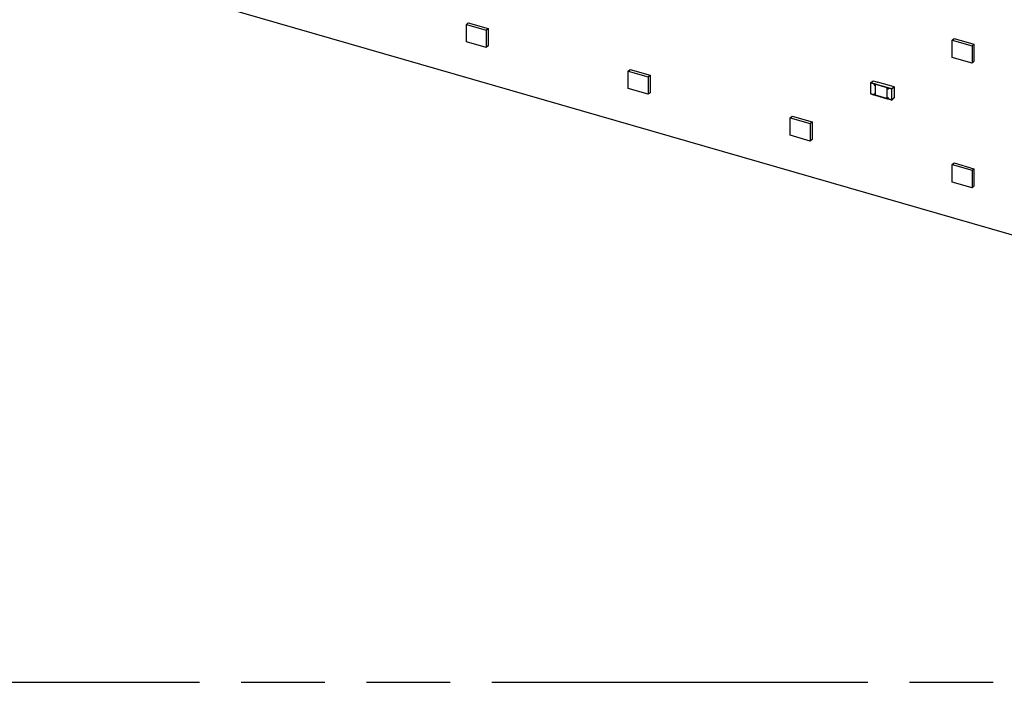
# Model space of a CAD drawing. Header units: millimetres. Extents: x 0 to 210, y 0 to 297.
# Tile 20 of 27: x 117 to 139, y 208 to 223. Entities that reach past the tile are written whole.
import ezdxf

# ---------------------------------------------------------------- set-up
doc = ezdxf.new("R2010")
doc.units = ezdxf.units.MM
doc.header["$LTSCALE"] = 19.36
doc.linetypes.add('PHANTOM', pattern=[0.8, 0.45, -0.05, 0.1, -0.05, 0.1, -0.05])
doc.layers.get('0').update_dxf_attribs({"linetype": 'CONTINUOUS'})
doc.layers.add('DEFAULT_3', color=7, linetype='PHANTOM')

msp = doc.modelspace()

# ---------------------------------------------------------------- linework, layer by layer
at = {"color": 7, "linetype": 'Continuous'}
for p, q in [((139.95651, 217.95881), (58.26178, 241.54205)), ((126.97642, 222.93559), (127.01975, 222.97312)), ((127.01975, 222.97312), (127.48163, 222.83979)), ((126.97642, 222.93559), (127.4383, 222.80226)), ((126.97642, 222.53145), (126.97642, 222.93559)), ((127.4383, 222.80226), (127.48163, 222.83979)), ((127.4383, 222.80226), (127.4383, 222.39812)), ((127.48163, 222.83979), (127.48163, 222.43564)), ((127.4383, 222.39812), (126.97642, 222.53145)), ((138.2347, 222.57234), (138.27804, 222.60987)), ((138.2347, 222.57234), (138.69658, 222.43901)), ((138.2347, 222.1682), (138.2347, 222.57234)), ((138.27804, 222.60987), (138.73991, 222.47654)), ((127.48163, 222.43564), (127.4383, 222.39812)), ((138.69658, 222.43901), (138.73991, 222.47654)), ((138.69658, 222.43901), (138.69658, 222.03487)), ((138.73991, 222.47654), (138.73991, 222.0724)), ((138.69658, 222.03487), (138.2347, 222.1682)), ((138.73991, 222.0724), (138.69658, 222.03487)), ((130.72918, 221.85226), (130.77251, 221.88979)), ((130.72918, 221.85226), (131.19106, 221.71893)), ((130.72918, 221.44812), (130.72918, 221.85226)), ((130.77251, 221.88979), (131.23439, 221.75646)), ((131.19106, 221.71893), (131.23439, 221.75646)), ((131.19106, 221.71893), (131.19106, 221.31479)), ((131.23439, 221.75646), (131.23439, 221.35231)), ((136.34478, 221.58061), (136.34478, 221.32585)), ((136.3454, 221.58208), (136.40081, 221.63008)), ((136.40353, 221.63067), (136.50883, 221.60028)), ((136.50407, 221.59609), (136.50845, 221.59988)), ((136.77832, 221.51692), (136.50407, 221.59609)), ((136.50845, 221.59988), (136.50885, 221.6003)), ((136.50845, 221.59988), (136.50845, 221.59609)), ((131.19106, 221.31479), (130.72918, 221.44812)), ((131.23439, 221.35231), (131.19106, 221.31479)), ((136.43138, 221.55814), (136.42802, 221.55554)), ((136.43138, 221.53215), (136.42802, 221.52959)), ((136.43576, 221.56192), (136.43138, 221.55814)), ((136.43138, 221.53215), (136.43576, 221.53594)), ((136.43576, 221.56192), (136.45741, 221.55567)), ((136.43576, 221.56192), (136.43576, 221.53594)), ((136.45438, 221.53057), (136.43576, 221.53594)), ((136.45303, 221.5259), (136.44967, 221.52333)), ((136.45741, 221.55567), (136.45303, 221.55189)), ((136.45303, 221.55189), (136.45303, 221.29208)), ((136.72727, 221.47272), (136.72391, 221.47013)), ((136.73165, 221.47651), (136.72727, 221.47272)), ((136.72727, 221.44674), (136.73165, 221.45053)), ((136.72727, 221.23889), (136.72727, 221.44674)), ((136.73165, 221.47651), (136.7533, 221.47026)), ((136.73165, 221.47651), (136.73165, 221.45053)), ((136.75027, 221.44515), (136.73165, 221.45053)), ((136.74892, 221.46647), (136.7533, 221.47026)), ((136.74892, 221.46647), (136.74892, 221.44049)), ((136.77832, 221.51692), (136.78269, 221.52071)), ((136.88923, 221.49047), (136.78392, 221.52086)), ((136.89094, 221.48694), (136.89094, 221.23218)), ((136.3465, 221.32232), (136.43015, 221.29817)), ((136.4518, 221.31791), (136.43015, 221.32416)), ((136.43576, 221.30212), (136.43138, 221.29833)), ((136.43576, 221.32254), (136.43576, 221.30212)), ((136.45438, 221.29674), (136.43576, 221.30212)), ((136.45262, 221.29166), (136.45407, 221.29265)), ((136.45265, 221.29168), (136.72604, 221.21276)), ((136.72686, 221.23847), (136.72832, 221.23946)), ((136.72689, 221.23849), (136.74854, 221.23224)), ((136.73165, 221.2167), (136.72727, 221.21291)), ((136.73165, 221.23712), (136.73165, 221.2167)), ((136.75027, 221.21133), (136.73165, 221.2167)), ((136.74851, 221.20625), (136.74996, 221.20724)), ((136.74852, 221.23222), (136.74998, 221.2332)), ((136.83219, 221.18212), (136.74854, 221.20626)), ((136.74892, 221.23264), (136.74892, 221.20666)), ((136.89033, 221.2307), (136.83491, 221.18271)), ((134.48194, 220.76893), (134.52527, 220.80646)), ((134.48194, 220.76893), (134.94382, 220.6356)), ((134.48194, 220.36479), (134.48194, 220.76893)), ((134.52527, 220.80646), (134.98715, 220.67313)), ((134.94382, 220.6356), (134.98715, 220.67313)), ((134.98715, 220.67313), (134.98715, 220.26899)), ((134.94382, 220.6356), (134.94382, 220.23146)), ((134.94382, 220.23146), (134.48194, 220.36479)), ((134.98715, 220.26899), (134.94382, 220.23146)), ((138.2347, 219.68561), (138.27804, 219.72313)), ((138.2347, 219.68561), (138.69658, 219.55227)), ((138.2347, 219.28146), (138.2347, 219.68561)), ((138.27804, 219.72313), (138.73991, 219.5898)), ((138.69658, 219.55227), (138.73991, 219.5898)), ((138.69658, 219.55227), (138.69658, 219.14813)), ((138.73991, 219.5898), (138.73991, 219.18566)), ((138.69658, 219.14813), (138.2347, 219.28146)), ((138.73991, 219.18566), (138.69658, 219.14813))]:
    msp.add_line(p, q, dxfattribs=at)
at = {"color": 9, "linetype": 'Continuous'}
for p, q in [((136.34585, 221.57862), (136.4274, 221.55508)), ((136.34585, 221.32386), (136.34585, 221.57862)), ((136.34731, 221.58241), (136.40272, 221.6304)), ((136.43138, 221.55814), (136.34731, 221.58241)), ((136.40272, 221.6304), (136.40353, 221.63067)), ((136.50556, 221.60122), (136.50845, 221.59988)), ((136.4274, 221.55508), (136.4274, 221.5291)), ((136.4274, 221.5291), (136.44905, 221.52285)), ((136.43138, 221.53215), (136.43138, 221.55814)), ((136.45303, 221.5259), (136.43138, 221.53215)), ((136.44905, 221.52285), (136.44905, 221.32005)), ((136.72727, 221.47272), (136.45303, 221.55189)), ((136.4541, 221.54737), (136.72329, 221.46966)), ((136.4541, 221.29261), (136.4541, 221.54737)), ((136.72329, 221.46966), (136.72329, 221.2149)), ((136.72727, 221.44674), (136.72727, 221.47272)), ((136.74892, 221.44049), (136.72727, 221.44674)), ((136.72834, 221.44222), (136.74999, 221.43597)), ((136.72834, 221.23943), (136.72834, 221.44222)), ((136.833, 221.4422), (136.74892, 221.46647)), ((136.74999, 221.46195), (136.83154, 221.43841)), ((136.74999, 221.43597), (136.74999, 221.46195)), ((136.78269, 221.52071), (136.78392, 221.52086)), ((136.83154, 221.43841), (136.83154, 221.18365)), ((136.88842, 221.49019), (136.833, 221.4422)), ((136.83553, 221.43894), (136.89094, 221.48694)), ((136.83553, 221.18419), (136.83553, 221.43894)), ((136.4274, 221.30032), (136.34585, 221.32386)), ((136.44905, 221.32005), (136.4274, 221.3263)), ((136.4274, 221.3263), (136.4274, 221.30032)), ((136.43138, 221.29833), (136.43138, 221.32431)), ((136.72329, 221.2149), (136.4541, 221.29261)), ((136.72727, 221.21291), (136.72727, 221.23889)), ((136.74999, 221.23318), (136.72834, 221.23943)), ((136.74999, 221.2072), (136.74999, 221.23318)), ((136.83154, 221.18365), (136.74999, 221.2072)), ((136.89094, 221.23218), (136.83553, 221.18419))]:
    msp.add_line(p, q, dxfattribs=at)
at = {"color": 7, "linetype": 'Continuous'}
msp.add_lwpolyline([(136.83219, 221.18212), (136.83266, 221.18202), (136.83314, 221.182), (136.83363, 221.18207), (136.83409, 221.18221), (136.83453, 221.18243), (136.83491, 221.18271)], dxfattribs=at)
at = {"color": 9, "linetype": 'Continuous'}
for points, knots in [([(136.34478, 221.58061), (136.3445, 221.58037), (136.34442, 221.5792), (136.34536, 221.57876), (136.34585, 221.57862)], [0, 0, 0, 0, 0.41879945, 1, 1, 1, 1]), ([(136.34731, 221.58241), (136.347, 221.5825), (136.34632, 221.5825), (136.34572, 221.58219), (136.34548, 221.58199)], [0, 0, 0, 0, 0.50308039, 1, 1, 1, 1]), ([(136.40272, 221.6304), (136.40284, 221.63048), (136.40309, 221.63061), (136.40337, 221.63058), (136.40349, 221.63053)], [0, 0, 0, 0, 0.53186652, 1, 1, 1, 1]), ([(136.88919, 221.49036), (136.88907, 221.49041), (136.88878, 221.49044), (136.88853, 221.49029), (136.88842, 221.49019)], [0, 0, 0, 0, 0.4595562, 1, 1, 1, 1]), ([(136.89094, 221.48694), (136.89105, 221.48703), (136.89122, 221.48725), (136.89125, 221.48753), (136.89123, 221.48766)], [0, 0, 0, 0, 0.51964822, 1, 1, 1, 1]), ([(136.34585, 221.32386), (136.3455, 221.32396), (136.34491, 221.32426), (136.34452, 221.32485), (136.34449, 221.32513)], [0, 0, 0, 0, 0.56246225, 1, 1, 1, 1]), ([(136.34653, 221.32243), (136.34632, 221.32252), (136.34593, 221.32299), (136.34585, 221.32354), (136.34585, 221.32386)], [0, 0, 0, 0, 0.42299255, 1, 1, 1, 1]), ([(136.83154, 221.18365), (136.83157, 221.18335), (136.83169, 221.18282), (136.83203, 221.18236), (136.83224, 221.18225)], [0, 0, 0, 0, 0.56738468, 1, 1, 1, 1]), ([(136.83483, 221.18281), (136.83504, 221.18298), (136.83539, 221.18339), (136.83553, 221.18393), (136.83553, 221.18419)], [0, 0, 0, 0, 0.50177386, 1, 1, 1, 1])]:
    msp.add_open_spline(points, degree=3, knots=knots, dxfattribs=at)
at = {"color": 7, "linetype": 'Continuous'}
for points, knots in [([(136.34548, 221.58199), (136.34527, 221.58182), (136.34492, 221.58141), (136.34478, 221.58087), (136.34478, 221.58061)], [0, 0, 0, 0, 0.50177386, 1, 1, 1, 1]), ([(136.40089, 221.62998), (136.40114, 221.63019), (136.40173, 221.63049), (136.40241, 221.63049), (136.40272, 221.6304)], [0, 0, 0, 0, 0.49691961, 1, 1, 1, 1]), ([(136.78269, 221.52071), (136.78283, 221.52084), (136.78326, 221.52098), (136.78369, 221.52094), (136.78391, 221.52089)], [0, 0, 0, 0, 0.45388691, 1, 1, 1, 1]), ([(136.3465, 221.32232), (136.34591, 221.3225), (136.34491, 221.32332), (136.34439, 221.32452), (136.34439, 221.32513)], [0, 0, 0, 0, 0.50218763, 1, 1, 1, 1]), ([(136.43015, 221.29814), (136.42966, 221.29825), (136.4287, 221.29871), (136.42809, 221.29965), (136.42802, 221.30016)], [0, 0, 0, 0, 0.49702422, 1, 1, 1, 1]), ([(136.43016, 221.32413), (136.42967, 221.32424), (136.42872, 221.32471), (136.42811, 221.32564), (136.42803, 221.32615)], [0, 0, 0, 0, 0.49625806, 1, 1, 1, 1]), ([(136.43138, 221.29833), (136.43124, 221.2982), (136.43081, 221.29805), (136.43038, 221.2981), (136.43015, 221.29814)], [0, 0, 0, 0, 0.45331056, 1, 1, 1, 1]), ([(136.45181, 221.31788), (136.45131, 221.31798), (136.45036, 221.31845), (136.44975, 221.31938), (136.44967, 221.31989)], [0, 0, 0, 0, 0.49643804, 1, 1, 1, 1]), ([(136.45303, 221.31806), (136.45289, 221.31793), (136.45246, 221.31779), (136.45203, 221.31783), (136.45181, 221.31788)], [0, 0, 0, 0, 0.45362839, 1, 1, 1, 1]), ([(136.72604, 221.21273), (136.72554, 221.21283), (136.72458, 221.2133), (136.72396, 221.21424), (136.72389, 221.21475)], [0, 0, 0, 0, 0.4978773, 1, 1, 1, 1]), ([(136.72727, 221.21291), (136.72713, 221.21279), (136.7267, 221.21264), (136.72627, 221.21268), (136.72604, 221.21273)], [0, 0, 0, 0, 0.45305987, 1, 1, 1, 1]), ([(136.89094, 221.23218), (136.89094, 221.23192), (136.8908, 221.23138), (136.89045, 221.23097), (136.89025, 221.2308)], [0, 0, 0, 0, 0.49822614, 1, 1, 1, 1])]:
    msp.add_open_spline(points, degree=3, knots=knots, dxfattribs=at)
at = {"color": 9, "linetype": 'Continuous'}
for points in [[(136.34585, 221.57862), (136.34585, 221.57997), (136.34628, 221.58152), (136.34731, 221.58241)], [(136.833, 221.4422), (136.83191, 221.44139), (136.83154, 221.43976), (136.83154, 221.43841)], [(136.83154, 221.43841), (136.83283, 221.43804), (136.83451, 221.43807), (136.83553, 221.43894)], [(136.83553, 221.43894), (136.83553, 221.44032), (136.83432, 221.44182), (136.833, 221.4422)], [(136.88842, 221.49019), (136.88974, 221.48981), (136.89094, 221.48831), (136.89094, 221.48694)], [(136.83553, 221.18419), (136.83451, 221.18331), (136.83283, 221.18328), (136.83154, 221.18365)]]:
    msp.add_open_spline(points, degree=3, dxfattribs=at)
at = {"color": 7, "linetype": 'Continuous'}
for points in [[(136.45303, 221.55189), (136.45203, 221.55101), (136.45285, 221.54853), (136.45409, 221.54803)], [(136.72727, 221.44674), (136.72627, 221.44587), (136.72708, 221.44336), (136.72832, 221.44288)], [(136.74892, 221.46647), (136.74792, 221.4656), (136.74874, 221.46312), (136.74997, 221.46263)], [(136.74892, 221.44049), (136.74792, 221.43962), (136.74872, 221.43711), (136.74996, 221.43664)], [(136.89133, 221.48766), (136.89133, 221.48884), (136.89033, 221.49016), (136.88919, 221.49048)]]:
    msp.add_open_spline(points, degree=3, dxfattribs=at)
at = {"layer": 'DEFAULT_3', "color": 91, "linetype": 'PHANTOM', "true_color": 0x80ff80}
msp.add_line((50.12864, 207.68), (150.12864, 207.68), dxfattribs=at)

doc.saveas('drawing.dxf')
